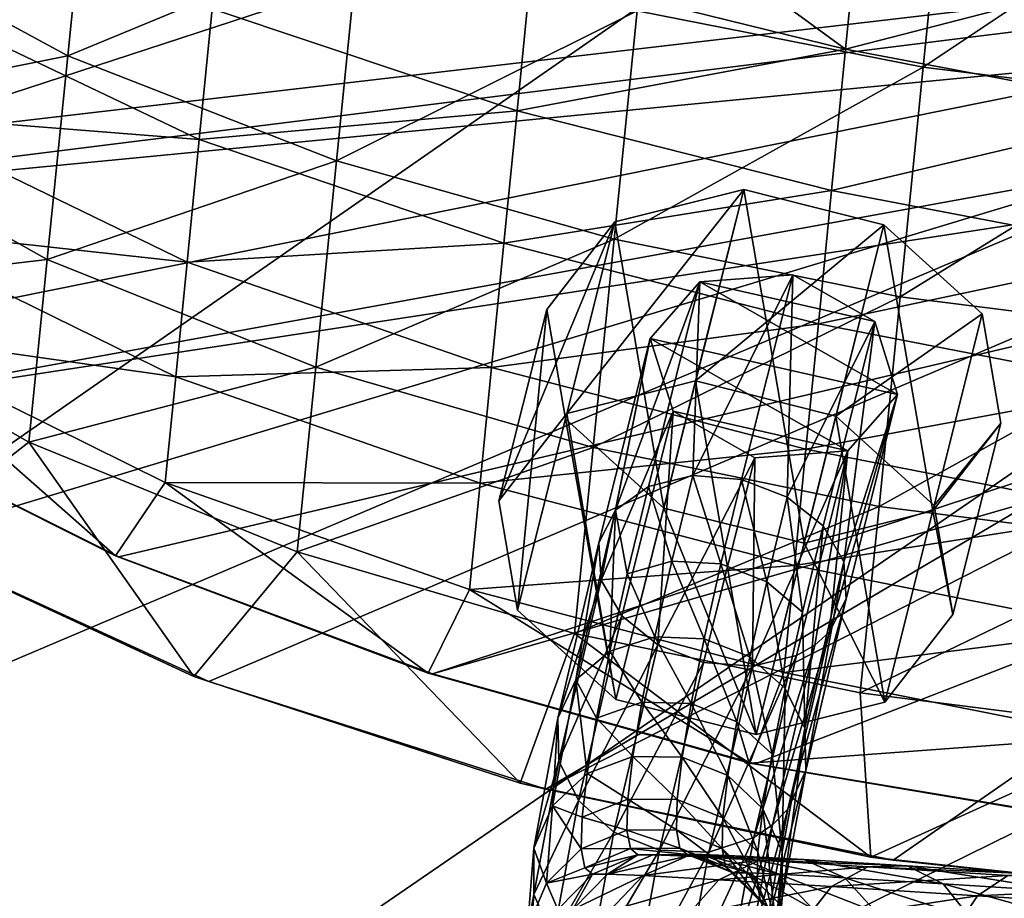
# Model space of a CAD drawing. Header units: metres. Extents: x -1004 to 0, y -808 to 0.
# Tile 37 of 116: x -889 to -839, y -123 to -78. Entities that reach past the tile are written whole.
import ezdxf

# ---------------------------------------------------------------- set-up
doc = ezdxf.new("R2010")
doc.units = ezdxf.units.M

msp = doc.modelspace()

# ---------------------------------------------------------------- linework, layer by layer
at = {"layer": 'top'}
for points in [[(-842.933411, -80.105293, 1228.268433), (-857.611572, -77.217484, 1229.00354), (-841.661011, -67.452858, 1221.809692)], [(-841.661011, -67.452858, 1221.809692), (-826.733032, -69.280304, 1221.586182), (-842.933411, -80.105293, 1228.268433)], [(-885.658936, -68.15609, 1232.253174), (-886.801758, -79.51992, 1239.251099), (-900.269958, -72.19928, 1241.495239)], [(-871.855408, -73.329567, 1230.282104), (-886.801758, -79.51992, 1239.251099), (-885.658936, -68.15609, 1232.253174)], [(-863.052734, -75.189621, 714.613953), (-860.174255, -69.494904, 710.881775), (-846.912292, -79.185486, 713.46283)], [(-860.174255, -69.494904, 710.881775), (-846.160156, -71.598091, 709.128845), (-846.912292, -79.185486, 713.46283)], [(-826.733032, -69.280304, 1221.586182), (-828.007874, -81.957161, 1228.085693), (-842.933411, -80.105293, 1228.268433)], [(-925.440247, -76.556305, 1278.126465), (-918.732971, -86.307175, 1277.890015), (-783.276184, -70.478142, 1278.657349)], [(-924.736389, -74.755638, 762.060059), (-913.557251, -87.685875, 761.752014), (-773.775024, -70.220131, 762.568176)], [(-783.276184, -70.478142, 1278.657349), (-918.732971, -86.307175, 1277.890015), (-908.599487, -95.77095, 1277.670044)], [(-913.557251, -87.685875, 761.752014), (-768.344971, -73.615936, 762.493713), (-773.775024, -70.220131, 762.568176)], [(-908.599487, -95.77095, 1277.670044), (-895.325562, -104.381454, 1277.480469), (-783.276184, -70.478142, 1278.657349)], [(-895.325562, -104.381454, 1277.480469), (-879.574585, -111.626434, 1277.332886), (-783.276184, -70.478142, 1278.657349)], [(-783.276184, -70.478142, 1278.657349), (-879.574585, -111.626434, 1277.332886), (-862.28302, -117.144188, 1277.234497)], [(-783.276184, -70.478142, 1278.657349), (-862.28302, -117.144188, 1277.234497), (-775.667236, -73.037552, 1278.610596)], [(-846.912292, -79.185486, 713.46283), (-846.160156, -71.598091, 709.128845), (-829.512329, -74.681473, 708.302917)], [(-886.801758, -79.51992, 1239.251099), (-901.297913, -82.421234, 1249.089722), (-900.269958, -72.19928, 1241.495239)], [(-862.28302, -117.144188, 1277.234497), (-844.483887, -120.780472, 1277.186401), (-775.667236, -73.037552, 1278.610596)], [(-775.667236, -73.037552, 1278.610596), (-844.483887, -120.780472, 1277.186401), (-827.123901, -122.588264, 1277.184814)], [(-913.557251, -87.685875, 761.752014), (-899.529663, -97.551338, 761.531189), (-768.344971, -73.615936, 762.493713)], [(-899.529663, -97.551338, 761.531189), (-762.669861, -76.599174, 762.430603), (-768.344971, -73.615936, 762.493713)], [(-871.855408, -73.329567, 1230.282104), (-873.019226, -84.902267, 1237.747925), (-886.801758, -79.51992, 1239.251099)], [(-857.611572, -77.217484, 1229.00354), (-873.019226, -84.902267, 1237.747925), (-871.855408, -73.329567, 1230.282104)], [(-829.512329, -74.681473, 708.302917), (-830.270203, -82.326591, 712.746277), (-846.912292, -79.185486, 713.46283)], [(-879.398682, -77.119057, 720.765991), (-863.052734, -75.189621, 714.613953), (-863.762634, -82.350708, 719.325256)], [(-863.762634, -82.350708, 719.325256), (-863.052734, -75.189621, 714.613953), (-846.912292, -79.185486, 713.46283)], [(-899.529663, -97.551338, 761.531189), (-884.178955, -105.22802, 761.370789), (-762.669861, -76.599174, 762.430603)], [(-896.281921, -82.538628, 732.541504), (-895.669128, -76.356628, 727.538879), (-880.06189, -83.809425, 725.72406)], [(-895.669128, -76.356628, 727.538879), (-879.398682, -77.119057, 720.765991), (-880.06189, -83.809425, 725.72406)], [(-884.178955, -105.22802, 761.370789), (-868.094666, -111.231285, 761.255859), (-762.669861, -76.599174, 762.430603)], [(-762.669861, -76.599174, 762.430603), (-868.094666, -111.231285, 761.255859), (-756.79126, -79.143181, 762.379517)], [(-880.06189, -83.809425, 725.72406), (-879.398682, -77.119057, 720.765991), (-863.762634, -82.350708, 719.325256)], [(-857.611572, -77.217484, 1229.00354), (-858.78894, -88.925674, 1236.772827), (-873.019226, -84.902267, 1237.747925)], [(-858.78894, -88.925674, 1236.772827), (-857.611572, -77.217484, 1229.00354), (-842.933411, -80.105293, 1228.268433)], [(-868.094666, -111.231285, 761.255859), (-851.557312, -115.849754, 761.178284), (-756.79126, -79.143181, 762.379517)], [(-846.912292, -79.185486, 713.46283), (-847.630066, -86.42588, 718.356384), (-863.762634, -82.350708, 719.325256)], [(-756.79126, -79.143181, 762.379517), (-851.557312, -115.849754, 761.178284), (-817.701599, -121.494736, 761.118591)], [(-830.270203, -82.326591, 712.746277), (-847.630066, -86.42588, 718.356384), (-846.912292, -79.185486, 713.46283)], [(-886.801758, -79.51992, 1239.251099), (-887.852417, -89.967873, 1247.577026), (-901.297913, -82.421234, 1249.089722)], [(-873.019226, -84.902267, 1237.747925), (-887.852417, -89.967873, 1247.577026), (-886.801758, -79.51992, 1239.251099)], [(-844.118652, -91.891373, 1236.21228), (-858.78894, -88.925674, 1236.772827), (-842.933411, -80.105293, 1228.268433)], [(-842.933411, -80.105293, 1228.268433), (-828.007874, -81.957161, 1228.085693), (-844.118652, -91.891373, 1236.21228)], [(-828.007874, -81.957161, 1228.085693), (-829.195068, -93.762604, 1236.072876), (-844.118652, -91.891373, 1236.21228)], [(-901.297913, -82.421234, 1249.089722), (-887.852417, -89.967873, 1247.577026), (-902.227112, -91.661255, 1257.873047)], [(-880.686523, -90.110489, 731.172913), (-896.85614, -88.330681, 737.997375), (-896.281921, -82.538628, 732.541504)], [(-880.06189, -83.809425, 725.72406), (-880.686523, -90.110489, 731.172913), (-896.281921, -82.538628, 732.541504)], [(-863.762634, -82.350708, 719.325256), (-864.435486, -89.138412, 724.562439), (-880.06189, -83.809425, 725.72406)], [(-847.630066, -86.42588, 718.356384), (-864.435486, -89.138412, 724.562439), (-863.762634, -82.350708, 719.325256)], [(-830.270203, -82.326591, 712.746277), (-830.992859, -89.616348, 717.753296), (-847.630066, -86.42588, 718.356384)], [(-864.435486, -89.138412, 724.562439), (-880.686523, -90.110489, 731.172913), (-880.06189, -83.809425, 725.72406)], [(-873.019226, -84.902267, 1237.747925), (-874.085083, -95.501602, 1246.563843), (-887.852417, -89.967873, 1247.577026)], [(-858.78894, -88.925674, 1236.772827), (-874.085083, -95.501602, 1246.563843), (-873.019226, -84.902267, 1237.747925)], [(-848.309448, -93.279037, 723.78125), (-864.435486, -89.138412, 724.562439), (-847.630066, -86.42588, 718.356384)], [(-830.992859, -89.616348, 717.753296), (-848.309448, -93.279037, 723.78125), (-847.630066, -86.42588, 718.356384)], [(-896.85614, -88.330681, 737.997375), (-881.269165, -95.987961, 737.082825), (-897.388306, -93.699509, 743.876221)], [(-896.85614, -88.330681, 737.997375), (-880.686523, -90.110489, 731.172913), (-881.269165, -95.987961, 737.082825)], [(-880.686523, -90.110489, 731.172913), (-864.435486, -89.138412, 724.562439), (-865.067688, -95.515686, 730.296936)], [(-859.864746, -99.623207, 1245.906616), (-874.085083, -95.501602, 1246.563843), (-858.78894, -88.925674, 1236.772827)], [(-864.435486, -89.138412, 724.562439), (-848.309448, -93.279037, 723.78125), (-865.067688, -95.515686, 730.296936)], [(-859.864746, -99.623207, 1245.906616), (-858.78894, -88.925674, 1236.772827), (-844.118652, -91.891373, 1236.21228)], [(-830.992859, -89.616348, 717.753296), (-831.67627, -96.510254, 723.294983), (-848.309448, -93.279037, 723.78125)], [(-902.227112, -91.661255, 1257.873047), (-887.852417, -89.967873, 1247.577026), (-888.795349, -99.344482, 1257.114258)], [(-887.852417, -89.967873, 1247.577026), (-874.085083, -95.501602, 1246.563843), (-888.795349, -99.344482, 1257.114258)], [(-880.686523, -90.110489, 731.172913), (-865.067688, -95.515686, 730.296936), (-881.269165, -95.987961, 737.082825)], [(-902.227112, -91.661255, 1257.873047), (-888.795349, -99.344482, 1257.114258), (-895.321045, -104.413406, 1267.624634)], [(-845.200073, -102.64537, 1245.528687), (-859.864746, -99.623207, 1245.906616), (-844.118652, -91.891373, 1236.21228)], [(-844.118652, -91.891373, 1236.21228), (-829.195068, -93.762604, 1236.072876), (-845.200073, -102.64537, 1245.528687)], [(-848.309448, -93.279037, 723.78125), (-848.946716, -99.707565, 729.707825), (-865.067688, -95.515686, 730.296936)], [(-831.67627, -96.510254, 723.294983), (-848.946716, -99.707565, 729.707825), (-848.309448, -93.279037, 723.78125)], [(-899.656189, -97.505135, 750.049561), (-897.388306, -93.699509, 743.876221), (-884.353333, -105.182579, 750.049561)], [(-897.388306, -93.699509, 743.876221), (-881.806458, -101.408012, 743.421082), (-884.353333, -105.182579, 750.049561)], [(-881.269165, -95.987961, 737.082825), (-881.806458, -101.408012, 743.421082), (-897.388306, -93.699509, 743.876221)], [(-829.195068, -93.762604, 1236.072876), (-830.277893, -104.53064, 1245.434814), (-845.200073, -102.64537, 1245.528687)], [(-888.795349, -99.344482, 1257.114258), (-874.085083, -95.501602, 1246.563843), (-875.037231, -104.969688, 1256.606079)], [(-865.067688, -95.515686, 730.296936), (-865.655762, -101.447823, 736.497498), (-881.269165, -95.987961, 737.082825)], [(-874.085083, -95.501602, 1246.563843), (-859.864746, -99.623207, 1245.906616), (-875.037231, -104.969688, 1256.606079)], [(-848.946716, -99.707565, 729.707825), (-865.655762, -101.447823, 736.497498), (-865.067688, -95.515686, 730.296936)], [(-865.655762, -101.447823, 736.497498), (-881.806458, -101.408012, 743.421082), (-881.269165, -95.987961, 737.082825)], [(-848.946716, -99.707565, 729.707825), (-831.67627, -96.510254, 723.294983), (-832.316711, -102.97068, 729.341125)], [(-899.529663, -97.551338, 761.531189), (-899.656189, -97.505135, 750.049561), (-884.266174, -105.205299, 755.710144)], [(-899.656189, -97.505135, 750.049561), (-884.353333, -105.182579, 750.049561), (-884.266174, -105.205299, 755.710144)], [(-884.178955, -105.22802, 761.370789), (-899.529663, -97.551338, 761.531189), (-884.266174, -105.205299, 755.710144)], [(-895.321045, -104.413406, 1267.624634), (-888.795349, -99.344482, 1257.114258), (-880.336121, -111.361809, 1267.624634)], [(-888.795349, -99.344482, 1257.114258), (-875.037231, -104.969688, 1256.606079), (-880.336121, -111.361809, 1267.624634)], [(-875.037231, -104.969688, 1256.606079), (-859.864746, -99.623207, 1245.906616), (-860.822815, -109.150642, 1256.276489)], [(-865.655762, -101.447823, 736.497498), (-848.946716, -99.707565, 729.707825), (-849.538391, -105.676468, 736.103882)], [(-860.822815, -109.150642, 1256.276489), (-859.864746, -99.623207, 1245.906616), (-845.200073, -102.64537, 1245.528687)], [(-849.538391, -105.676468, 736.103882), (-848.946716, -99.707565, 729.707825), (-832.316711, -102.97068, 729.341125)], [(-884.353333, -105.182579, 750.049561), (-881.806458, -101.408012, 743.421082), (-868.316467, -111.190392, 750.049561)], [(-881.806458, -101.408012, 743.421082), (-866.196289, -106.900673, 743.1297), (-868.316467, -111.190392, 750.049561)], [(-865.655762, -101.447823, 736.497498), (-866.196289, -106.900673, 743.1297), (-881.806458, -101.408012, 743.421082)], [(-866.196289, -106.900673, 743.1297), (-865.655762, -101.447823, 736.497498), (-849.538391, -105.676468, 736.103882)], [(-846.161621, -112.206924, 1256.086914), (-860.822815, -109.150642, 1256.276489), (-845.200073, -102.64537, 1245.528687)], [(-832.316711, -102.97068, 729.341125), (-832.910645, -108.962471, 735.858826), (-849.538391, -105.676468, 736.103882)], [(-845.200073, -102.64537, 1245.528687), (-830.277893, -104.53064, 1245.434814), (-846.161621, -112.206924, 1256.086914)], [(-879.574585, -111.626434, 1277.332886), (-895.325562, -104.381454, 1277.480469), (-880.336121, -111.361809, 1267.624634)], [(-880.336121, -111.361809, 1267.624634), (-895.325562, -104.381454, 1277.480469), (-895.321045, -104.413406, 1267.624634)], [(-880.336121, -111.361809, 1267.624634), (-875.037231, -104.969688, 1256.606079), (-863.601929, -116.829124, 1267.624634)], [(-875.037231, -104.969688, 1256.606079), (-860.822815, -109.150642, 1256.276489), (-863.601929, -116.829124, 1267.624634)], [(-846.161621, -112.206924, 1256.086914), (-830.277893, -104.53064, 1245.434814), (-831.240295, -114.10067, 1256.039795)], [(-884.266174, -105.205299, 755.710144), (-884.353333, -105.182579, 750.049561), (-868.316467, -111.190392, 750.049561)], [(-884.266174, -105.205299, 755.710144), (-868.316467, -111.190392, 750.049561), (-868.205566, -111.210838, 755.65271)], [(-868.205566, -111.210838, 755.65271), (-884.178955, -105.22802, 761.370789), (-884.266174, -105.205299, 755.710144)], [(-868.094666, -111.231285, 761.255859), (-884.178955, -105.22802, 761.370789), (-868.205566, -111.210838, 755.65271)], [(-849.538391, -105.676468, 736.103882), (-850.081116, -111.151367, 742.933777), (-866.196289, -106.900673, 743.1297)], [(-832.910645, -108.962471, 735.858826), (-850.081116, -111.151367, 742.933777), (-849.538391, -105.676468, 736.103882)], [(-868.316467, -111.190392, 750.049561), (-866.196289, -106.900673, 743.1297), (-851.82605, -115.817062, 750.049561)], [(-866.196289, -106.900673, 743.1297), (-850.081116, -111.151367, 742.933777), (-851.82605, -115.817062, 750.049561)], [(-850.081116, -111.151367, 742.933777), (-832.910645, -108.962471, 735.858826), (-833.454773, -114.451103, 742.811829)], [(-863.601929, -116.829124, 1267.624634), (-860.822815, -109.150642, 1256.276489), (-845.627747, -120.634895, 1267.624634)], [(-860.822815, -109.150642, 1256.276489), (-846.161621, -112.206924, 1256.086914), (-845.627747, -120.634895, 1267.624634)], [(-863.601929, -116.829124, 1267.624634), (-879.574585, -111.626434, 1277.332886), (-880.336121, -111.361809, 1267.624634)], [(-868.316467, -111.190392, 750.049561), (-851.82605, -115.817062, 750.049561), (-868.205566, -111.210838, 755.65271)], [(-868.205566, -111.210838, 755.65271), (-851.82605, -115.817062, 750.049561), (-851.69165, -115.833405, 755.613892)], [(-851.69165, -115.833405, 755.613892), (-868.094666, -111.231285, 761.255859), (-868.205566, -111.210838, 755.65271)], [(-851.557312, -115.849754, 761.178284), (-868.094666, -111.231285, 761.255859), (-851.69165, -115.833405, 755.613892)], [(-851.82605, -115.817062, 750.049561), (-850.081116, -111.151367, 742.933777), (-833.454773, -114.451103, 742.811829)], [(-862.28302, -117.144188, 1277.234497), (-879.574585, -111.626434, 1277.332886), (-863.601929, -116.829124, 1267.624634)], [(-845.627747, -120.634895, 1267.624634), (-846.161621, -112.206924, 1256.086914), (-831.240295, -114.10067, 1256.039795)], [(-827.158081, -122.618286, 1267.624634), (-845.627747, -120.634895, 1267.624634), (-831.240295, -114.10067, 1256.039795)], [(-851.82605, -115.817062, 750.049561), (-833.454773, -114.451103, 742.811829), (-818.0625, -121.490791, 750.049561)], [(-851.82605, -115.817062, 750.049561), (-818.0625, -121.490791, 750.049561), (-851.69165, -115.833405, 755.613892)], [(-851.69165, -115.833405, 755.613892), (-818.0625, -121.490791, 750.049561), (-817.701599, -121.494736, 761.118591)], [(-817.701599, -121.494736, 761.118591), (-851.557312, -115.849754, 761.178284), (-851.69165, -115.833405, 755.613892)], [(-845.627747, -120.634895, 1267.624634), (-862.28302, -117.144188, 1277.234497), (-863.601929, -116.829124, 1267.624634)], [(-844.483887, -120.780472, 1277.186401), (-862.28302, -117.144188, 1277.234497), (-845.627747, -120.634895, 1267.624634)], [(-827.158081, -122.618286, 1267.624634), (-844.483887, -120.780472, 1277.186401), (-845.627747, -120.634895, 1267.624634)], [(-827.158081, -122.618286, 1267.624634), (-827.123901, -122.588264, 1277.184814), (-844.483887, -120.780472, 1277.186401)]]:
    msp.add_3dface(points, dxfattribs=at)
at = {"layer": 'top0123413'}
for points in [[(-994.037292, -794.032166, 90), (-994.037292, -10, 90), (-787.024658, -763.271118, 90)], [(-787.024658, -763.271118, 90), (-994.037292, -10, 90), (-533.424561, -638.481384, 90)], [(-994.037292, -10, 90), (-526.238708, -632.856445, 90), (-533.424561, -638.481384, 90)], [(-10, -10, 90), (-502.018646, -625.846375, 90), (-994.037292, -10, 90)], [(-502.018646, -625.846375, 90), (-510.034576, -626.560547, 90), (-994.037292, -10, 90)], [(-994.037292, -10, 90), (-510.034576, -626.560547, 90), (-518.256042, -628.853394, 90)], [(-518.256042, -628.853394, 90), (-526.238708, -632.856445, 90), (-994.037292, -10, 90)], [(-841.035339, -65.533745, 118.879166), (-889.740234, -61.39407, 118.951424), (-927.94043, -93.963303, 118.382927)], [(-792.152649, -69.16246, 118.815826), (-841.035339, -65.533745, 118.879166), (-930.932861, -128.084671, 117.787331)], [(-930.932861, -128.084671, 117.787331), (-841.035339, -65.533745, 118.879166), (-927.94043, -93.963303, 118.382927)], [(-742.780518, -72.276802, 118.761467), (-792.152649, -69.16246, 118.815826), (-933.835571, -166.467499, 117.117363)], [(-933.835571, -166.467499, 117.117363), (-792.152649, -69.16246, 118.815826), (-930.932861, -128.084671, 117.787331)], [(-693.123474, -74.838211, 118.716751), (-742.780518, -72.276802, 118.761467), (-936.402649, -207.471207, 116.401634)], [(-936.402649, -207.471207, 116.401634), (-742.780518, -72.276802, 118.761467), (-933.835571, -166.467499, 117.117363)], [(-938.29071, -245.358398, 115.740311), (-646.118347, -76.727219, 118.683784), (-693.123474, -74.838211, 118.716751)], [(-938.29071, -245.358398, 115.740311), (-693.123474, -74.838211, 118.716751), (-936.402649, -207.471207, 116.401634)], [(-597.805054, -78.120209, 118.65947), (-646.118347, -76.727219, 118.683784), (-938.29071, -245.358398, 115.740311)], [(-939.738831, -283.879303, 115.067932), (-940.71405, -322.342346, 114.396553), (-597.805054, -78.120209, 118.65947)], [(-940.71405, -322.342346, 114.396553), (-513.875122, -606.131226, 109.443001), (-597.805054, -78.120209, 118.65947)], [(-939.738831, -283.879303, 115.067932), (-597.805054, -78.120209, 118.65947), (-938.29071, -245.358398, 115.740311)]]:
    msp.add_3dface(points, dxfattribs=at)
at = {"layer": 'top0123414'}
for points in [[(-854.387329, -91.11586, 723.176758), (-849.621521, -90.754768, 721.795288), (-854.754578, -101.057968, 710.352722)], [(-849.621521, -90.754768, 721.795288), (-852.255188, -101.249748, 709.966431), (-854.754578, -101.057968, 710.352722)], [(-854.387329, -91.11586, 723.176758), (-845.423767, -93.146561, 722.982788), (-849.621521, -90.754768, 721.795288)], [(-852.255188, -101.249748, 709.966431), (-849.621521, -90.754768, 721.795288), (-849.903503, -102.156982, 710.247742)], [(-849.621521, -90.754768, 721.795288), (-845.423767, -93.146561, 722.982788), (-849.903503, -102.156982, 710.247742)], [(-856.929077, -94.017586, 726.3172), (-854.387329, -91.11586, 723.176758), (-858.709473, -102.824196, 712.800354)], [(-858.709473, -102.824196, 712.800354), (-854.387329, -91.11586, 723.176758), (-857.020996, -101.61084, 711.3479)], [(-854.387329, -91.11586, 723.176758), (-854.754578, -101.057968, 710.352722), (-857.020996, -101.61084, 711.3479)], [(-856.929077, -94.017586, 726.3172), (-844.253296, -96.890045, 726.043518), (-854.387329, -91.11586, 723.176758)], [(-844.253296, -96.890045, 726.043518), (-845.423767, -93.146561, 722.982788), (-854.387329, -91.11586, 723.176758)], [(-849.903503, -102.156982, 710.247742), (-845.423767, -93.146561, 722.982788), (-848.057434, -103.641548, 711.15387)], [(-845.423767, -93.146561, 722.982788), (-846.99823, -105.477402, 712.546875), (-848.057434, -103.641548, 711.15387)], [(-845.423767, -93.146561, 722.982788), (-844.253296, -96.890045, 726.043518), (-846.99823, -105.477402, 712.546875)], [(-859.562744, -104.512566, 714.488281), (-859.451782, -106.419441, 716.155457), (-856.929077, -94.017586, 726.3172)], [(-859.562744, -104.512566, 714.488281), (-856.929077, -94.017586, 726.3172), (-858.709473, -102.824196, 712.800354)], [(-859.451782, -106.419441, 716.155457), (-855.759155, -97.760399, 729.377441), (-856.929077, -94.017586, 726.3172)], [(-855.759155, -97.760399, 729.377441), (-846.795837, -99.792122, 729.184387), (-856.929077, -94.017586, 726.3172)], [(-846.795837, -99.792122, 729.184387), (-844.253296, -96.890045, 726.043518), (-856.929077, -94.017586, 726.3172)], [(-847.740784, -109.073982, 715.903198), (-844.253296, -96.890045, 726.043518), (-846.795837, -99.792122, 729.184387)], [(-847.740784, -109.073982, 715.903198), (-846.887024, -107.385025, 714.2146), (-844.253296, -96.890045, 726.043518)], [(-844.253296, -96.890045, 726.043518), (-846.887024, -107.385025, 714.2146), (-846.99823, -105.477402, 712.546875)], [(-859.451782, -106.419441, 716.155457), (-858.392822, -108.255379, 717.548584), (-855.759155, -97.760399, 729.377441)], [(-858.392822, -108.255379, 717.548584), (-856.547119, -109.740128, 718.454956), (-855.759155, -97.760399, 729.377441)], [(-855.759155, -97.760399, 729.377441), (-856.547119, -109.740128, 718.454956), (-851.561829, -100.152649, 730.56543)], [(-855.759155, -97.760399, 729.377441), (-851.561829, -100.152649, 730.56543), (-846.795837, -99.792122, 729.184387)], [(-851.561829, -100.152649, 730.56543), (-851.696106, -110.839699, 718.350464), (-846.795837, -99.792122, 729.184387)], [(-851.696106, -110.839699, 718.350464), (-849.429504, -110.287109, 717.35553), (-846.795837, -99.792122, 729.184387)], [(-846.795837, -99.792122, 729.184387), (-849.429504, -110.287109, 717.35553), (-848.494263, -109.753662, 716.674011)], [(-848.494263, -109.753662, 716.674011), (-847.740784, -109.073982, 715.903198), (-846.795837, -99.792122, 729.184387)], [(-856.547119, -109.740128, 718.454956), (-854.195496, -110.647629, 718.736511), (-851.561829, -100.152649, 730.56543)], [(-851.561829, -100.152649, 730.56543), (-854.195496, -110.647629, 718.736511), (-851.696106, -110.839699, 718.350464)], [(-857.020996, -101.61084, 711.3479), (-854.754578, -101.057968, 710.352722), (-855.822021, -105.447044, 704.919983)], [(-854.754578, -101.057968, 710.352722), (-853.310974, -105.590889, 704.592957), (-855.822021, -105.447044, 704.919983)], [(-854.754578, -101.057968, 710.352722), (-852.255188, -101.249748, 709.966431), (-853.310974, -105.590889, 704.592957)], [(-852.255188, -101.249748, 709.966431), (-850.961731, -106.50811, 704.861938), (-853.310974, -105.590889, 704.592957)], [(-852.255188, -101.249748, 709.966431), (-849.903503, -102.156982, 710.247742), (-850.961731, -106.50811, 704.861938)], [(-858.112427, -106.09848, 705.793091), (-858.709473, -102.824196, 712.800354), (-857.020996, -101.61084, 711.3479)], [(-855.822021, -105.447044, 704.919983), (-858.112427, -106.09848, 705.793091), (-857.020996, -101.61084, 711.3479)], [(-849.903503, -102.156982, 710.247742), (-849.131836, -108.059059, 705.685913), (-850.961731, -106.50811, 704.861938)], [(-849.903503, -102.156982, 710.247742), (-848.057434, -103.641548, 711.15387), (-849.131836, -108.059059, 705.685913)], [(-859.562744, -104.512566, 714.488281), (-858.709473, -102.824196, 712.800354), (-860.753784, -111.53949, 700.935486)], [(-860.753784, -111.53949, 700.935486), (-858.709473, -102.824196, 712.800354), (-859.00592, -110.073128, 699.827454)], [(-858.709473, -102.824196, 712.800354), (-858.112427, -106.09848, 705.793091), (-859.00592, -110.073128, 699.827454)], [(-848.057434, -103.641548, 711.15387), (-849.001953, -114.019928, 700.917175), (-849.131836, -108.059059, 705.685913)], [(-848.057434, -103.641548, 711.15387), (-846.99823, -105.477402, 712.546875), (-849.001953, -114.019928, 700.917175)], [(-859.451782, -106.419441, 716.155457), (-859.562744, -104.512566, 714.488281), (-861.673035, -113.509392, 702.240173)], [(-861.673035, -113.509392, 702.240173), (-859.562744, -104.512566, 714.488281), (-860.753784, -111.53949, 700.935486)], [(-856.695923, -109.334412, 699.085327), (-858.112427, -106.09848, 705.793091), (-855.822021, -105.447044, 704.919983)], [(-854.175354, -109.435799, 698.822021), (-856.695923, -109.334412, 699.085327), (-855.822021, -105.447044, 704.919983)], [(-855.822021, -105.447044, 704.919983), (-853.310974, -105.590889, 704.592957), (-854.175354, -109.435799, 698.822021)], [(-846.99823, -105.477402, 712.546875), (-848.953491, -116.194969, 702.220886), (-849.001953, -114.019928, 700.917175)], [(-846.99823, -105.477402, 712.546875), (-846.887024, -107.385025, 714.2146), (-848.953491, -116.194969, 702.220886)], [(-853.310974, -105.590889, 704.592957), (-851.828064, -110.361862, 699.077759), (-854.175354, -109.435799, 698.822021)], [(-853.310974, -105.590889, 704.592957), (-850.961731, -106.50811, 704.861938), (-851.828064, -110.361862, 699.077759)], [(-861.624756, -115.683586, 703.543396), (-859.451782, -106.419441, 716.155457), (-861.673035, -113.509392, 702.240173)], [(-858.392822, -108.255379, 717.548584), (-859.451782, -106.419441, 716.155457), (-861.624756, -115.683586, 703.543396)], [(-859.00592, -110.073128, 699.827454), (-858.112427, -106.09848, 705.793091), (-856.695923, -109.334412, 699.085327)], [(-850.961731, -106.50811, 704.861938), (-850.011414, -111.971603, 699.813477), (-851.828064, -110.361862, 699.077759)], [(-850.961731, -106.50811, 704.861938), (-849.131836, -108.059059, 705.685913), (-850.011414, -111.971603, 699.813477)], [(-848.953491, -116.194969, 702.220886), (-846.887024, -107.385025, 714.2146), (-849.873291, -118.165565, 703.526062)], [(-846.887024, -107.385025, 714.2146), (-847.740784, -109.073982, 715.903198), (-849.873291, -118.165565, 703.526062)], [(-860.615723, -117.732025, 704.647217), (-858.392822, -108.255379, 717.548584), (-861.624756, -115.683586, 703.543396)], [(-856.547119, -109.740128, 718.454956), (-858.392822, -108.255379, 717.548584), (-860.615723, -117.732025, 704.647217)], [(-849.131836, -108.059059, 705.685913), (-849.001953, -114.019928, 700.917175), (-850.011414, -111.971603, 699.813477)], [(-857.368408, -112.685013, 692.901489), (-859.00592, -110.073128, 699.827454), (-856.695923, -109.334412, 699.085327)], [(-854.840515, -112.749809, 692.70575), (-857.368408, -112.685013, 692.901489), (-856.695923, -109.334412, 699.085327)], [(-854.840515, -112.749809, 692.70575), (-856.695923, -109.334412, 699.085327), (-854.175354, -109.435799, 698.822021)], [(-852.49469, -113.683495, 692.947388), (-854.840515, -112.749809, 692.70575), (-854.175354, -109.435799, 698.822021)], [(-854.175354, -109.435799, 698.822021), (-851.828064, -110.361862, 699.077759), (-852.49469, -113.683495, 692.947388)], [(-849.873291, -118.165565, 703.526062), (-847.740784, -109.073982, 715.903198), (-850.657898, -118.977905, 704.116272)], [(-847.740784, -109.073982, 715.903198), (-848.494263, -109.753662, 716.674011), (-850.657898, -118.977905, 704.116272)], [(-858.799316, -119.341995, 705.383118), (-856.547119, -109.740128, 718.454956), (-860.615723, -117.732025, 704.647217)], [(-854.195496, -110.647629, 718.736511), (-856.547119, -109.740128, 718.454956), (-858.799316, -119.341995, 705.383118)], [(-850.657898, -118.977905, 704.116272), (-848.494263, -109.753662, 716.674011), (-851.621399, -119.631676, 704.633972)], [(-848.494263, -109.753662, 716.674011), (-849.429504, -110.287109, 717.35553), (-851.621399, -119.631676, 704.633972)], [(-859.693542, -113.49897, 693.504761), (-860.753784, -111.53949, 700.935486), (-859.00592, -110.073128, 699.827454)], [(-857.368408, -112.685013, 692.901489), (-859.693542, -113.49897, 693.504761), (-859.00592, -110.073128, 699.827454)], [(-851.621399, -119.631676, 704.633972), (-849.429504, -110.287109, 717.35553), (-853.931641, -120.370087, 705.375916)], [(-849.429504, -110.287109, 717.35553), (-851.696106, -110.839699, 718.350464), (-853.931641, -120.370087, 705.375916)], [(-851.828064, -110.361862, 699.077759), (-850.688232, -115.343918, 693.5896), (-852.49469, -113.683495, 692.947388)], [(-851.828064, -110.361862, 699.077759), (-850.011414, -111.971603, 699.813477), (-850.688232, -115.343918, 693.5896)], [(-856.452148, -120.268364, 705.639038), (-854.195496, -110.647629, 718.736511), (-858.799316, -119.341995, 705.383118)], [(-851.696106, -110.839699, 718.350464), (-854.195496, -110.647629, 718.736511), (-856.452148, -120.268364, 705.639038)], [(-853.931641, -120.370087, 705.375916), (-851.696106, -110.839699, 718.350464), (-856.452148, -120.268364, 705.639038)], [(-861.673035, -113.509392, 702.240173), (-860.753784, -111.53949, 700.935486), (-861.951599, -117.999039, 687.603149)], [(-861.951599, -117.999039, 687.603149), (-860.753784, -111.53949, 700.935486), (-860.169006, -116.345161, 686.882202)], [(-860.753784, -111.53949, 700.935486), (-859.693542, -113.49897, 693.504761), (-860.169006, -116.345161, 686.882202)], [(-850.011414, -111.971603, 699.813477), (-850.176025, -120.351433, 687.849182), (-850.688232, -115.343918, 693.5896)], [(-850.011414, -111.971603, 699.813477), (-849.001953, -114.019928, 700.917175), (-850.176025, -120.351433, 687.849182)], [(-859.693542, -113.49897, 693.504761), (-857.368408, -112.685013, 692.901489), (-857.833435, -115.468697, 686.424316)], [(-857.833435, -115.468697, 686.424316), (-857.368408, -112.685013, 692.901489), (-855.300415, -115.50309, 686.299316)], [(-857.368408, -112.685013, 692.901489), (-854.840515, -112.749809, 692.70575), (-855.300415, -115.50309, 686.299316)], [(-855.300415, -115.50309, 686.299316), (-854.840515, -112.749809, 692.70575), (-852.955688, -116.443108, 686.526245)], [(-852.955688, -116.443108, 686.526245), (-854.840515, -112.749809, 692.70575), (-852.49469, -113.683495, 692.947388)], [(-861.624756, -115.683586, 703.543396), (-861.673035, -113.509392, 702.240173), (-862.909546, -120.177605, 688.477173)], [(-862.909546, -120.177605, 688.477173), (-861.673035, -113.509392, 702.240173), (-861.951599, -117.999039, 687.603149)], [(-860.169006, -116.345161, 686.882202), (-859.693542, -113.49897, 693.504761), (-857.833435, -115.468697, 686.424316)], [(-851.15625, -118.14563, 687.070435), (-852.955688, -116.443108, 686.526245), (-852.49469, -113.683495, 692.947388)], [(-852.49469, -113.683495, 692.947388), (-850.688232, -115.343918, 693.5896), (-851.15625, -118.14563, 687.070435)], [(-849.001953, -114.019928, 700.917175), (-850.164307, -122.724678, 688.743774), (-850.176025, -120.351433, 687.849182)], [(-849.001953, -114.019928, 700.917175), (-848.953491, -116.194969, 702.220886), (-850.164307, -122.724678, 688.743774)], [(-857.833435, -115.468697, 686.424316), (-858.086792, -117.660362, 679.712341), (-860.169006, -116.345161, 686.882202)], [(-855.551025, -117.670822, 679.660645), (-858.086792, -117.660362, 679.712341), (-857.833435, -115.468697, 686.424316)], [(-855.300415, -115.50309, 686.299316), (-855.551025, -117.670822, 679.660645), (-857.833435, -115.468697, 686.424316)], [(-853.206909, -118.615822, 679.872253), (-855.551025, -117.670822, 679.660645), (-855.300415, -115.50309, 686.299316)], [(-852.955688, -116.443108, 686.526245), (-853.206909, -118.615822, 679.872253), (-855.300415, -115.50309, 686.299316)], [(-850.688232, -115.343918, 693.5896), (-850.176025, -120.351433, 687.849182), (-851.15625, -118.14563, 687.070435)], [(-862.89801, -122.549927, 689.37146), (-861.624756, -115.683586, 703.543396), (-862.909546, -120.177605, 688.477173)], [(-860.615723, -117.732025, 704.647217), (-861.624756, -115.683586, 703.543396), (-862.89801, -122.549927, 689.37146)], [(-860.169006, -116.345161, 686.882202), (-860.42804, -118.586037, 680.01947), (-861.951599, -117.999039, 687.603149)], [(-858.086792, -117.660362, 679.712341), (-860.42804, -118.586037, 680.01947), (-860.169006, -116.345161, 686.882202)], [(-851.411255, -120.351494, 680.315002), (-853.206909, -118.615822, 679.872253), (-852.955688, -116.443108, 686.526245)], [(-851.411255, -120.351494, 680.315002), (-852.955688, -116.443108, 686.526245), (-851.15625, -118.14563, 687.070435)], [(-850.164307, -122.724678, 688.743774), (-848.953491, -116.194969, 702.220886), (-851.122864, -124.904015, 689.618103)], [(-848.953491, -116.194969, 702.220886), (-849.873291, -118.165565, 703.526062), (-851.122864, -124.904015, 689.618103)], [(-862.909546, -120.177605, 688.477173), (-861.951599, -117.999039, 687.603149), (-862.259949, -121.970528, 673.283875)], [(-861.918213, -124.755867, 690.150208), (-860.615723, -117.732025, 704.647217), (-862.89801, -122.549927, 689.37146)], [(-862.259949, -121.970528, 673.283875), (-861.951599, -117.999039, 687.603149), (-860.468384, -120.201347, 672.978577)], [(-861.951599, -117.999039, 687.603149), (-860.42804, -118.586037, 680.01947), (-860.468384, -120.201347, 672.978577)], [(-858.799316, -119.341995, 705.383118), (-860.615723, -117.732025, 704.647217), (-861.918213, -124.755867, 690.150208)], [(-860.42804, -118.586037, 680.01947), (-858.086792, -117.660362, 679.712341), (-858.126221, -119.240196, 672.82605)], [(-858.126221, -119.240196, 672.82605), (-858.086792, -117.660362, 679.712341), (-855.590027, -119.233406, 672.849548)], [(-858.086792, -117.660362, 679.712341), (-855.551025, -117.670822, 679.660645), (-855.590027, -119.233406, 672.849548)], [(-855.590027, -119.233406, 672.849548), (-855.551025, -117.670822, 679.660645), (-853.245972, -120.181999, 673.045532)], [(-855.551025, -117.670822, 679.660645), (-853.206909, -118.615822, 679.872253), (-853.245972, -120.181999, 673.045532)], [(-850.478271, -124.244194, 673.81366), (-851.411255, -120.351494, 680.315002), (-851.15625, -118.14563, 687.070435)], [(-851.15625, -118.14563, 687.070435), (-850.176025, -120.351433, 687.849182), (-850.478271, -124.244194, 673.81366)], [(-860.468384, -120.201347, 672.978577), (-860.42804, -118.586037, 680.01947), (-858.126221, -119.240196, 672.82605)], [(-853.245972, -120.181999, 673.045532), (-853.206909, -118.615822, 679.872253), (-851.450989, -121.941566, 673.384094)], [(-853.206909, -118.615822, 679.872253), (-851.411255, -120.351494, 680.315002), (-851.450989, -121.941566, 673.384094)], [(-851.122864, -124.904015, 689.618103), (-849.873291, -118.165565, 703.526062), (-851.925659, -125.814674, 690.005371)], [(-849.873291, -118.165565, 703.526062), (-850.657898, -118.977905, 704.116272), (-851.925659, -125.814674, 690.005371)], [(-851.925659, -125.814674, 690.005371), (-850.657898, -118.977905, 704.116272), (-852.905701, -126.557632, 690.338989)], [(-850.657898, -118.977905, 704.116272), (-851.621399, -119.631676, 704.633972), (-852.905701, -126.557632, 690.338989)], [(-860.119019, -126.458641, 690.69458), (-858.799316, -119.341995, 705.383118), (-861.918213, -124.755867, 690.150208)], [(-858.126221, -119.240196, 672.82605), (-857.951294, -120.193863, 665.827576), (-860.468384, -120.201347, 672.978577)], [(-856.452148, -120.268364, 705.639038), (-858.799316, -119.341995, 705.383118), (-860.119019, -126.458641, 690.69458)], [(-855.590027, -119.233406, 672.849548), (-855.417053, -120.176659, 665.927551), (-858.126221, -119.240196, 672.82605)], [(-855.417053, -120.176659, 665.927551), (-857.951294, -120.193863, 665.827576), (-858.126221, -119.240196, 672.82605)], [(-853.245972, -120.181999, 673.045532), (-853.072632, -121.127426, 666.107605), (-855.590027, -119.233406, 672.849548)], [(-853.072632, -121.127426, 666.107605), (-855.417053, -120.176659, 665.927551), (-855.590027, -119.233406, 672.849548)], [(-852.905701, -126.557632, 690.338989), (-851.621399, -119.631676, 704.633972), (-855.241455, -127.433762, 690.796753)], [(-851.621399, -119.631676, 704.633972), (-853.931641, -120.370087, 705.375916), (-855.241455, -127.433762, 690.796753)], [(-862.89801, -122.549927, 689.37146), (-862.909546, -120.177605, 688.477173), (-863.227844, -124.277382, 673.695313)], [(-863.227844, -124.277382, 673.695313), (-862.909546, -120.177605, 688.477173), (-862.259949, -121.970528, 673.283875)], [(-860.289551, -121.176437, 665.822937), (-862.259949, -121.970528, 673.283875), (-860.468384, -120.201347, 672.978577)], [(-857.951294, -120.193863, 665.827576), (-860.289551, -121.176437, 665.822937), (-860.468384, -120.201347, 672.978577)], [(-860.289551, -121.176437, 665.822937), (-857.951294, -120.193863, 665.827576), (-857.56366, -120.512711, 658.780151)], [(-859.893188, -121.502434, 658.617249), (-860.289551, -121.176437, 665.822937), (-857.56366, -120.512711, 658.780151)], [(-857.774414, -127.398994, 690.921631), (-856.452148, -120.268364, 705.639038), (-860.119019, -126.458641, 690.69458)], [(-859.893188, -121.502434, 658.617249), (-857.56366, -120.512711, 658.780151), (-859.12439, -121.502434, 647.622742)], [(-859.12439, -121.502434, 647.622742), (-856.794861, -120.512711, 647.785645), (-855.047424, -120.582291, 637.468262)], [(-859.12439, -121.502434, 647.622742), (-857.56366, -120.512711, 658.780151), (-856.794861, -120.512711, 647.785645)], [(-857.302917, -121.574974, 636.868042), (-859.12439, -121.502434, 647.622742), (-855.047424, -120.582291, 637.468262)], [(-857.951294, -120.193863, 665.827576), (-855.417053, -120.176659, 665.927551), (-855.03363, -120.49202, 658.957031)], [(-857.56366, -120.512711, 658.780151), (-857.951294, -120.193863, 665.827576), (-855.03363, -120.49202, 658.957031)], [(-853.931641, -120.370087, 705.375916), (-856.452148, -120.268364, 705.639038), (-857.774414, -127.398994, 690.921631)], [(-855.241455, -127.433762, 690.796753), (-853.931641, -120.370087, 705.375916), (-857.774414, -127.398994, 690.921631)], [(-857.56366, -120.512711, 658.780151), (-854.264832, -120.49202, 647.962524), (-856.794861, -120.512711, 647.785645)], [(-857.56366, -120.512711, 658.780151), (-855.03363, -120.49202, 658.957031), (-854.264832, -120.49202, 647.962524)], [(-857.302917, -121.574974, 636.868042), (-855.047424, -120.582291, 637.468262), (-851.325439, -120.788368, 627.690125)], [(-856.794861, -120.512711, 647.785645), (-854.264832, -120.49202, 647.962524), (-852.600159, -120.558304, 638.133972)], [(-855.047424, -120.582291, 637.468262), (-856.794861, -120.512711, 647.785645), (-852.600159, -120.558304, 638.133972)], [(-855.03363, -120.49202, 658.957031), (-855.417053, -120.176659, 665.927551), (-852.688293, -121.443512, 659.121033)], [(-855.417053, -120.176659, 665.927551), (-853.072632, -121.127426, 666.107605), (-852.688293, -121.443512, 659.121033)], [(-855.047424, -120.582291, 637.468262), (-852.600159, -120.558304, 638.133972), (-849.054504, -120.754616, 628.819092)], [(-851.325439, -120.788368, 627.690125), (-855.047424, -120.582291, 637.468262), (-849.054504, -120.754616, 628.819092)], [(-855.03363, -120.49202, 658.957031), (-851.919495, -121.443512, 648.126526), (-854.264832, -120.49202, 647.962524)], [(-855.03363, -120.49202, 658.957031), (-852.688293, -121.443512, 659.121033), (-851.919495, -121.443512, 648.126526)], [(-852.600159, -120.558304, 638.133972), (-854.264832, -120.49202, 647.962524), (-850.33374, -121.50666, 638.763794)], [(-854.264832, -120.49202, 647.962524), (-851.919495, -121.443512, 648.126526), (-850.33374, -121.50666, 638.763794)], [(-851.450989, -121.941566, 673.384094), (-851.274963, -122.901413, 666.340271), (-853.245972, -120.181999, 673.045532)], [(-851.274963, -122.901413, 666.340271), (-853.072632, -121.127426, 666.107605), (-853.245972, -120.181999, 673.045532)], [(-849.054504, -120.754616, 628.819092), (-852.600159, -120.558304, 638.133972), (-846.956116, -121.693665, 629.890442)], [(-852.600159, -120.558304, 638.133972), (-850.33374, -121.50666, 638.763794), (-846.956116, -121.693665, 629.890442)], [(-851.450989, -121.941566, 673.384094), (-851.411255, -120.351494, 680.315002), (-850.478271, -124.244194, 673.81366)], [(-850.176025, -120.351433, 687.849182), (-850.476013, -126.739296, 674.268921), (-850.478271, -124.244194, 673.81366)], [(-850.176025, -120.351433, 687.849182), (-850.164307, -122.724678, 688.743774), (-850.476013, -126.739296, 674.268921)], [(-862.259949, -121.970528, 673.283875), (-860.289551, -121.176437, 665.822937), (-859.893188, -121.502434, 658.617249)], [(-853.423157, -121.78978, 626.675476), (-857.302917, -121.574974, 636.868042), (-851.325439, -120.788368, 627.690125)], [(-853.423157, -121.78978, 626.675476), (-851.325439, -120.788368, 627.690125), (-845.772217, -121.122986, 618.826965)], [(-847.634521, -122.13858, 617.436584), (-853.423157, -121.78978, 626.675476), (-845.772217, -121.122986, 618.826965)], [(-852.688293, -121.443512, 659.121033), (-853.072632, -121.127426, 666.107605), (-850.884766, -123.222321, 659.247192)], [(-853.072632, -121.127426, 666.107605), (-851.274963, -122.901413, 666.340271), (-850.884766, -123.222321, 659.247192)], [(-851.325439, -120.788368, 627.690125), (-849.054504, -120.754616, 628.819092), (-843.764343, -121.073387, 620.375793)], [(-845.772217, -121.122986, 618.826965), (-851.325439, -120.788368, 627.690125), (-843.764343, -121.073387, 620.375793)], [(-843.764343, -121.073387, 620.375793), (-849.054504, -120.754616, 628.819092), (-841.916687, -121.997322, 621.84729)], [(-849.054504, -120.754616, 628.819092), (-846.956116, -121.693665, 629.890442), (-841.916687, -121.997322, 621.84729)], [(-847.634521, -122.13858, 617.436584), (-845.772217, -121.122986, 618.826965), (-838.600769, -121.573318, 611.219421)], [(-845.772217, -121.122986, 618.826965), (-843.764343, -121.073387, 620.375793), (-836.932678, -121.50238, 613.128662)], [(-838.600769, -121.573318, 611.219421), (-845.772217, -121.122986, 618.826965), (-836.932678, -121.50238, 613.128662)], [(-836.932678, -121.50238, 613.128662), (-843.764343, -121.073387, 620.375793), (-835.408875, -122.405983, 614.943665)], [(-843.764343, -121.073387, 620.375793), (-841.916687, -121.997322, 621.84729), (-835.408875, -122.405983, 614.943665)], [(-861.667542, -123.310509, 658.493164), (-862.259949, -121.970528, 673.283875), (-859.893188, -121.502434, 658.617249)], [(-860.898743, -123.310509, 647.498657), (-861.667542, -123.310509, 658.493164), (-859.893188, -121.502434, 658.617249)], [(-860.898743, -123.310509, 647.498657), (-859.12439, -121.502434, 647.622742), (-857.302917, -121.574974, 636.868042)], [(-860.898743, -123.310509, 647.498657), (-859.893188, -121.502434, 658.617249), (-859.12439, -121.502434, 647.622742)], [(-859.023132, -123.385201, 636.424683), (-860.898743, -123.310509, 647.498657), (-857.302917, -121.574974, 636.868042)], [(-859.023132, -123.385201, 636.424683), (-857.302917, -121.574974, 636.868042), (-853.423157, -121.78978, 626.675476)], [(-852.688293, -121.443512, 659.121033), (-850.884766, -123.222321, 659.247192), (-851.919495, -121.443512, 648.126526)], [(-850.33374, -121.50666, 638.763794), (-851.919495, -121.443512, 648.126526), (-848.593201, -123.282959, 639.261841)], [(-851.919495, -121.443512, 648.126526), (-850.115967, -123.222321, 648.252625), (-848.593201, -123.282959, 639.261841)], [(-851.919495, -121.443512, 648.126526), (-850.884766, -123.222321, 659.247192), (-850.115967, -123.222321, 648.252625)], [(-846.956116, -121.693665, 629.890442), (-850.33374, -121.50666, 638.763794), (-845.349792, -123.46254, 630.740967)], [(-850.33374, -121.50666, 638.763794), (-848.593201, -123.282959, 639.261841), (-845.349792, -123.46254, 630.740967)], [(-840.159119, -122.608002, 609.506531), (-847.634521, -122.13858, 617.436584), (-838.600769, -121.573318, 611.219421)], [(-840.159119, -122.608002, 609.506531), (-838.600769, -121.573318, 611.219421), (-830.086731, -122.122055, 605.159973)], [(-863.227844, -124.277382, 673.695313), (-862.259949, -121.970528, 673.283875), (-861.667542, -123.310509, 658.493164)], [(-855.028198, -123.606384, 625.929504), (-859.023132, -123.385201, 636.424683), (-853.423157, -121.78978, 626.675476)], [(-855.028198, -123.606384, 625.929504), (-853.423157, -121.78978, 626.675476), (-847.634521, -122.13858, 617.436584)], [(-849.067749, -123.965546, 616.416321), (-855.028198, -123.606384, 625.929504), (-847.634521, -122.13858, 617.436584)], [(-851.274963, -122.901413, 666.340271), (-851.450989, -121.941566, 673.384094), (-849.897644, -125.557617, 659.316223)], [(-849.897644, -125.557617, 659.316223), (-851.450989, -121.941566, 673.384094), (-850.478271, -124.244194, 673.81366)], [(-849.067749, -123.965546, 616.416321), (-847.634521, -122.13858, 617.436584), (-840.159119, -122.608002, 609.506531)], [(-841.916687, -121.997322, 621.84729), (-846.956116, -121.693665, 629.890442), (-840.510559, -123.754135, 623.017395)], [(-846.956116, -121.693665, 629.890442), (-845.349792, -123.46254, 630.740967), (-840.510559, -123.754135, 623.017395)], [(-835.408875, -122.405983, 614.943665), (-841.916687, -121.997322, 621.84729), (-834.26123, -124.146561, 616.388)], [(-841.916687, -121.997322, 621.84729), (-840.510559, -123.754135, 623.017395), (-834.26123, -124.146561, 616.388)], [(-831.28418, -123.18, 603.190308), (-840.159119, -122.608002, 609.506531), (-830.086731, -122.122055, 605.159973)], [(-863.225769, -126.771515, 674.150391), (-862.89801, -122.549927, 689.37146), (-863.227844, -124.277382, 673.695313)], [(-861.918213, -124.755867, 690.150208), (-862.89801, -122.549927, 689.37146), (-863.225769, -126.771515, 674.150391)], [(-841.370422, -124.448898, 608.250916), (-849.067749, -123.965546, 616.416321), (-840.159119, -122.608002, 609.506531)], [(-841.370422, -124.448898, 608.250916), (-840.159119, -122.608002, 609.506531), (-831.28418, -123.18, 603.190308)], [(-850.476013, -126.739296, 674.268921), (-850.164307, -122.724678, 688.743774), (-851.444519, -129.046967, 674.680542)], [(-850.164307, -122.724678, 688.743774), (-851.122864, -124.904015, 689.618103), (-851.444519, -129.046967, 674.680542)]]:
    msp.add_3dface(points, dxfattribs=at)
at = {"layer": 'top0123435'}
for points in [[(-858.743103, -88.044395, 721.421448), (-852.141541, -86.383492, 718.478027), (-861.207336, -97.864212, 710.353577)], [(-852.141541, -86.383492, 718.478027), (-854.605774, -96.203316, 707.410095), (-861.207336, -97.864212, 710.353577)], [(-858.743103, -88.044395, 721.421448), (-856.234619, -102.720482, 733.884094), (-852.141541, -86.383492, 718.478027)], [(-856.234619, -102.720482, 733.884094), (-849.040833, -104.524139, 733.88269), (-852.141541, -86.383492, 718.478027)], [(-852.141541, -86.383492, 718.478027), (-844.947754, -88.187149, 718.476624), (-854.605774, -96.203316, 707.410095)], [(-852.141541, -86.383492, 718.478027), (-849.040833, -104.524139, 733.88269), (-844.947754, -88.187149, 718.476624)], [(-862.230896, -92.535439, 726.182617), (-858.743103, -88.044395, 721.421448), (-864.695129, -102.355263, 715.114685)], [(-858.743103, -88.044395, 721.421448), (-861.207336, -97.864212, 710.353577), (-864.695129, -102.355263, 715.114685)], [(-862.230896, -92.535439, 726.182617), (-861.272766, -98.141212, 730.942932), (-858.743103, -88.044395, 721.421448)], [(-861.272766, -98.141212, 730.942932), (-856.234619, -102.720482, 733.884094), (-858.743103, -88.044395, 721.421448)], [(-844.947754, -88.187149, 718.476624), (-847.412048, -98.006966, 707.408691), (-854.605774, -96.203316, 707.410095)], [(-849.040833, -104.524139, 733.88269), (-842.43927, -102.863243, 730.939209), (-844.947754, -88.187149, 718.476624)], [(-844.947754, -88.187149, 718.476624), (-839.909607, -92.766426, 721.417786), (-847.412048, -98.006966, 707.408691)], [(-844.947754, -88.187149, 718.476624), (-842.43927, -102.863243, 730.939209), (-839.909607, -92.766426, 721.417786)], [(-864.695129, -102.355263, 715.114685), (-863.737, -107.961029, 719.875), (-862.230896, -92.535439, 726.182617)], [(-863.737, -107.961029, 719.875), (-861.272766, -98.141212, 730.942932), (-862.230896, -92.535439, 726.182617)], [(-839.909607, -92.766426, 721.417786), (-842.373901, -102.586243, 710.349854), (-847.412048, -98.006966, 707.408691)], [(-842.43927, -102.863243, 730.939209), (-838.951477, -98.372192, 726.17804), (-839.909607, -92.766426, 721.417786)], [(-839.909607, -92.766426, 721.417786), (-838.951477, -98.372192, 726.17804), (-842.373901, -102.586243, 710.349854)], [(-861.207336, -97.864212, 710.353577), (-854.605774, -96.203316, 707.410095), (-858.698853, -112.540306, 722.816162)], [(-854.605774, -96.203316, 707.410095), (-851.505127, -114.343964, 722.814758), (-858.698853, -112.540306, 722.816162)], [(-854.605774, -96.203316, 707.410095), (-847.412048, -98.006966, 707.408691), (-851.505127, -114.343964, 722.814758)], [(-864.695129, -102.355263, 715.114685), (-861.207336, -97.864212, 710.353577), (-863.737, -107.961029, 719.875)], [(-861.207336, -97.864212, 710.353577), (-858.698853, -112.540306, 722.816162), (-863.737, -107.961029, 719.875)], [(-863.737, -107.961029, 719.875), (-858.698853, -112.540306, 722.816162), (-861.272766, -98.141212, 730.942932)], [(-858.698853, -112.540306, 722.816162), (-856.234619, -102.720482, 733.884094), (-861.272766, -98.141212, 730.942932)], [(-847.412048, -98.006966, 707.408691), (-844.903564, -112.68306, 719.871338), (-851.505127, -114.343964, 722.814758)], [(-847.412048, -98.006966, 707.408691), (-842.373901, -102.586243, 710.349854), (-844.903564, -112.68306, 719.871338)], [(-841.41571, -108.192017, 715.110168), (-838.951477, -98.372192, 726.17804), (-842.43927, -102.863243, 730.939209)], [(-838.951477, -98.372192, 726.17804), (-841.41571, -108.192017, 715.110168), (-842.373901, -102.586243, 710.349854)], [(-858.698853, -112.540306, 722.816162), (-851.505127, -114.343964, 722.814758), (-856.234619, -102.720482, 733.884094)], [(-851.505127, -114.343964, 722.814758), (-849.040833, -104.524139, 733.88269), (-856.234619, -102.720482, 733.884094)], [(-844.903564, -112.68306, 719.871338), (-842.43927, -102.863243, 730.939209), (-849.040833, -104.524139, 733.88269)], [(-842.373901, -102.586243, 710.349854), (-841.41571, -108.192017, 715.110168), (-844.903564, -112.68306, 719.871338)], [(-844.903564, -112.68306, 719.871338), (-841.41571, -108.192017, 715.110168), (-842.43927, -102.863243, 730.939209)], [(-851.505127, -114.343964, 722.814758), (-844.903564, -112.68306, 719.871338), (-849.040833, -104.524139, 733.88269)]]:
    msp.add_3dface(points, dxfattribs=at)

doc.saveas('drawing.dxf')
